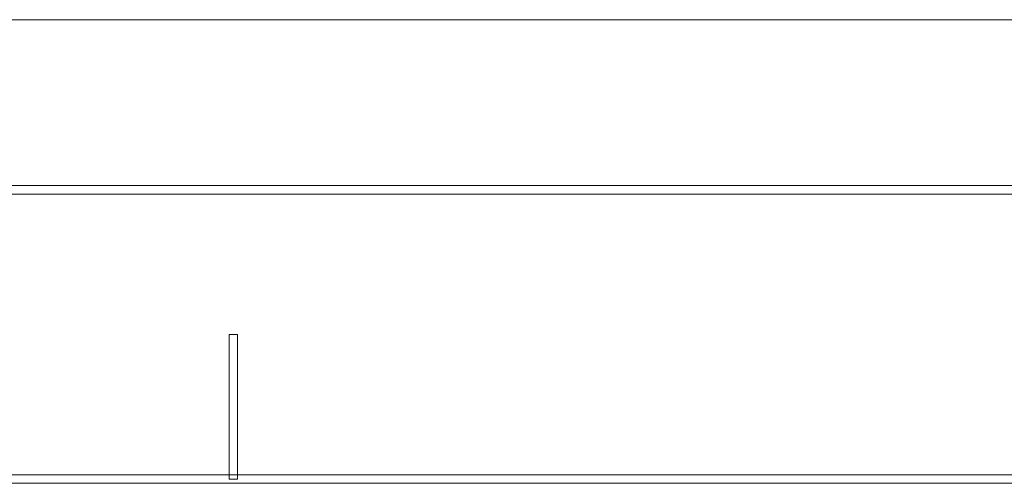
# Model space of a CAD drawing. Header units: millimetres. Extents: x -420 to 420, y -297 to 297.
# Tile 202 of 203: x 282 to 340, y 270 to 297. Entities that reach past the tile are written whole.
import ezdxf

# ---------------------------------------------------------------- set-up
doc = ezdxf.new("R2010")
doc.units = ezdxf.units.MM
doc.header["$MEASUREMENT"] = 0
doc.layers.add('layer 1', color=7, linetype='Continuous')

msp = doc.modelspace()

# ---------------------------------------------------------------- linework, layer by layer
at = {"layer": 'layer 1', "lineweight": 9}
msp.add_open_spline([(-420.4338, 296.9891), (-420.4338, 296.9891), (420.1294, 296.9891), (420.1294, 296.9891)], degree=3, dxfattribs=at)
msp.add_open_spline([(-420.4338, 296.9891), (-420.4338, 296.9891), (420.1294, 296.9891), (420.1294, 296.9891)], degree=3, dxfattribs=at)
msp.add_open_spline([(-420.4338, 296.9891), (-420.4338, 296.9891), (420.1294, 296.9891), (420.1294, 296.9891)], degree=3, dxfattribs=at)
msp.add_open_spline([(-420.4338, 296.9891), (-420.4338, 296.9891), (420.1294, 296.9891), (420.1294, 296.9891)], degree=3, dxfattribs=at)
msp.add_open_spline([(-420.4338, 296.9891), (-420.4338, 296.9891), (420.1294, 296.9891), (420.1294, 296.9891)], degree=3, dxfattribs=at)
msp.add_open_spline([(-420.4338, 296.9891), (-420.4338, 296.9891), (420.1294, 296.9891), (420.1294, 296.9891)], degree=3, dxfattribs=at)
msp.add_open_spline([(-420.4338, 296.9891), (-420.4338, 296.9891), (420.1294, 296.9891), (420.1294, 296.9891)], degree=3, dxfattribs=at)
msp.add_open_spline([(-420.4338, 296.9891), (-420.4338, 296.9891), (420.1294, 296.9891), (420.1294, 296.9891)], degree=3, dxfattribs=at)
msp.add_open_spline([(-420.4338, 296.9891), (-420.4338, 296.9891), (420.1294, 296.9891), (420.1294, 296.9891)], degree=3, dxfattribs=at)
msp.add_open_spline([(-420.4338, 296.9891), (-420.4338, 296.9891), (420.1294, 296.9891), (420.1294, 296.9891)], degree=3, dxfattribs=at)
msp.add_open_spline([(-420.4338, 296.9891), (-420.4338, 296.9891), (420.1294, 296.9891), (420.1294, 296.9891)], degree=3, dxfattribs=at)
msp.add_open_spline([(-420.4338, 296.9891), (-420.4338, 296.9891), (420.1294, 296.9891), (420.1294, 296.9891)], degree=3, dxfattribs=at)
msp.add_open_spline([(-420.4338, 296.9891), (-420.4338, 296.9891), (420.1294, 296.9891), (420.1294, 296.9891)], degree=3, dxfattribs=at)
msp.add_open_spline([(-420.4338, 296.9891), (-420.4338, 296.9891), (420.1294, 296.9891), (420.1294, 296.9891)], degree=3, dxfattribs=at)
msp.add_open_spline([(-420.4338, 296.9891), (-420.4338, 296.9891), (420.1294, 296.9891), (420.1294, 296.9891)], degree=3, dxfattribs=at)
msp.add_open_spline([(-420.4338, 296.9891), (-420.4338, 296.9891), (420.1294, 296.9891), (420.1294, 296.9891)], degree=3, dxfattribs=at)
msp.add_open_spline([(-420.4338, 296.9891), (-420.4338, 296.9891), (420.1294, 296.9891), (420.1294, 296.9891)], degree=3, dxfattribs=at)
msp.add_open_spline([(-420.4338, 296.9891), (-420.4338, 296.9891), (420.1294, 296.9891), (420.1294, 296.9891)], degree=3, dxfattribs=at)
msp.add_open_spline([(-420.4338, 296.9891), (-420.4338, 296.9891), (420.1294, 296.9891), (420.1294, 296.9891)], degree=3, dxfattribs=at)
msp.add_open_spline([(-420.4338, 296.9891), (-420.4338, 296.9891), (420.1294, 296.9891), (420.1294, 296.9891)], degree=3, dxfattribs=at)
msp.add_open_spline([(-420.4338, 296.9891), (-420.4338, 296.9891), (420.1294, 296.9891), (420.1294, 296.9891)], degree=3, dxfattribs=at)
for points in [[(-410.439, 286.7332), (-410.439, 286.7332), (-410.439, 287.2336), (-410.439, 287.2336), (-410.439, 287.2336), (-410.439, 287.2336), (410.1346, 287.2336), (410.1346, 287.2336), (410.1346, 287.2336), (410.1346, 287.2336), (410.1346, 286.7332), (410.1346, 286.7332), (410.1346, 286.7332), (410.1346, 286.7332), (-410.439, 286.7332), (-410.439, 286.7332)], [(295.0695, 269.9737), (295.0695, 269.9737), (294.5696, 269.9737), (294.5696, 269.9737), (294.5696, 269.9737), (294.5696, 269.9737), (294.5696, 278.4785), (294.5696, 278.4785), (294.5696, 278.4785), (294.5696, 278.4785), (295.0695, 278.4785), (295.0695, 278.4785), (295.0695, 278.4785), (295.0695, 278.4785), (295.0695, 269.9737), (295.0695, 269.9737)], [(-393.4478, 269.7236), (-393.4478, 269.7236), (-393.4478, 270.2239), (-393.4478, 270.2239), (-393.4478, 270.2239), (-393.4478, 270.2239), (393.1434, 270.2239), (393.1434, 270.2239), (393.1434, 270.2239), (393.1434, 270.2239), (393.1434, 269.7236), (393.1434, 269.7236), (393.1434, 269.7236), (393.1434, 269.7236), (-393.4478, 269.7236), (-393.4478, 269.7236)]]:
    msp.add_open_spline(points, degree=3, knots=[0, 0, 0, 0, 0.2, 0.2, 0.2, 0.2, 0.4, 0.4, 0.4, 0.4, 0.6, 0.6, 0.6, 0.6, 1, 1, 1, 1], dxfattribs=at)

doc.saveas('drawing.dxf')
